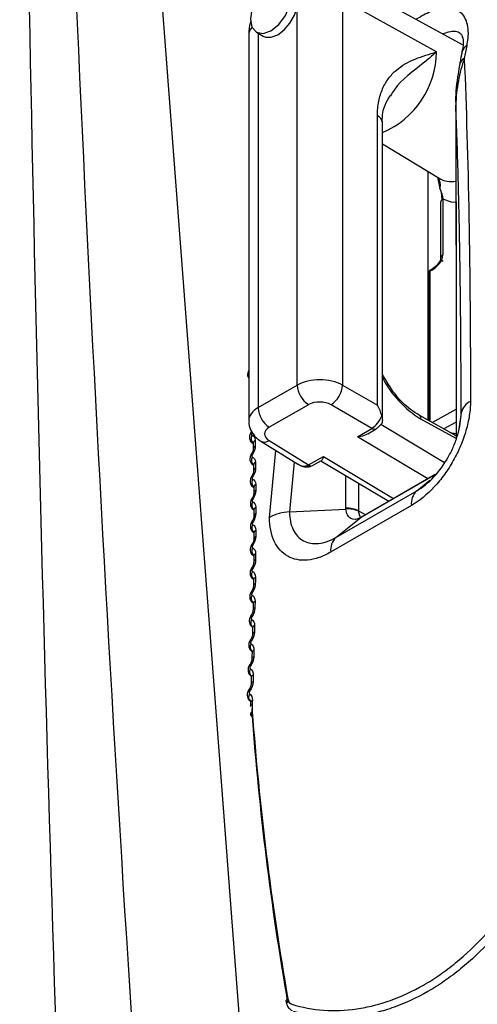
# Model space of a CAD drawing. Header units: millimetres. Extents: x 15358 to 16483, y 10132 to 11382.
# Tile 22 of 166: x 16196 to 16210, y 10299 to 10330. Entities that reach past the tile are written whole.
import ezdxf

# ---------------------------------------------------------------- set-up
doc = ezdxf.new("R2010")
doc.units = ezdxf.units.MM

msp = doc.modelspace()

# ---------------------------------------------------------------- linework, layer by layer
at = {"color": 7, "linetype": 'Continuous', "lineweight": 25}
for p, q in [((16198.788, 10349.345), (16203.009, 10294.044)), ((16209.559, 10329.24), (16205.435, 10331.505)), ((16204.43, 10318.676), (16204.43, 10330.424)), ((16205.832, 10330.647), (16205.832, 10318.676)), ((16208.748, 10329.021), (16205.832, 10330.647)), ((16202.92, 10329.529), (16202.92, 10317.564)), ((16203.16, 10329.632), (16203.372, 10329.509)), ((16203.213, 10329.601), (16203.213, 10317.974)), ((16209.551, 10329.084), (16209.534, 10329.023)), ((16209.349, 10327.338), (16209.351, 10327.363)), ((16206.918, 10318.049), (16206.918, 10327.038)), ((16207.07, 10317.578), (16207.07, 10326.831)), ((16207.07, 10326.165), (16208.83, 10325.098)), ((16208.496, 10317.58), (16208.496, 10325.3)), ((16208.782, 10325.13), (16208.858, 10324.776)), ((16208.932, 10324.434), (16208.904, 10324.665)), ((16208.878, 10324.349), (16208.878, 10322.626)), ((16208.951, 10324.451), (16208.951, 10322.728)), ((16208.51, 10322.16), (16208.51, 10317.572)), ((16208.607, 10322.244), (16208.539, 10322.201)), ((16208.539, 10322.201), (16208.539, 10317.556)), ((16208.626, 10322.289), (16208.556, 10322.245)), ((16203.213, 10317.974), (16204.43, 10318.676)), ((16205.832, 10318.676), (16206.918, 10318.049)), ((16204.777, 10318.067), (16203.561, 10317.365)), ((16206.745, 10317.332), (16205.478, 10318.064)), ((16208.613, 10317.515), (16209.358, 10317.93)), ((16209.359, 10317.1), (16208.214, 10317.737)), ((16209.359, 10317.014), (16208.269, 10317.621)), ((16209.516, 10317.812), (16209.43, 10317.249)), ((16206.3, 10317.066), (16206.745, 10317.332)), ((16206.614, 10317.163), (16206.877, 10317.32)), ((16207.023, 10317.458), (16209, 10316.276)), ((16209.359, 10317.525), (16208.977, 10317.312)), ((16208.48, 10315.764), (16206.3, 10317.066)), ((16209.164, 10317.208), (16209.359, 10317.17)), ((16209.297, 10317.134), (16209.359, 10317.122)), ((16203.054, 10316.857), (16203.061, 10316.853)), ((16203.298, 10316.933), (16204.469, 10316.208)), ((16203.555, 10316.953), (16204.778, 10316.197)), ((16203.566, 10314.568), (16203.762, 10316.646)), ((16204.778, 10316.197), (16205.24, 10316.454)), ((16205.24, 10316.454), (16207.42, 10315.151)), ((16204.903, 10316.181), (16205.178, 10316.334)), ((16205.163, 10316.325), (16207.271, 10315.066)), ((16205.94, 10314.849), (16205.939, 10315.862)), ((16208.71, 10315.894), (16206.42, 10314.572)), ((16208.715, 10315.899), (16206.44, 10314.586)), ((16206.33, 10315.628), (16206.331, 10314.769)), ((16208.136, 10315.392), (16208.548, 10315.722)), ((16205.63, 10313.946), (16208.136, 10315.392)), ((16204.186, 10314.735), (16205.941, 10314.824)), ((16207.971, 10314.934), (16205.465, 10313.488)), ((16205.63, 10313.946), (16206.398, 10314.56)), ((16206.331, 10314.769), (16206.552, 10314.65)), ((16206.398, 10314.56), (16206.421, 10314.575)), ((16206.42, 10314.572), (16206.44, 10314.586))]:
    msp.add_line(p, q, dxfattribs=at)
at = {"color": 7, "linetype": 'Continuous', "lineweight": 25, "flags": 128}
for points in [[(16203.61, 10329.676), (16203.853, 10329.873), (16204.06, 10330.151), (16204.197, 10330.469), (16204.246, 10330.778), (16204.197, 10331.032), (16204.06, 10331.19), (16203.853, 10331.231), (16203.61, 10331.146), (16203.366, 10330.949), (16203.16, 10330.671), (16203.022, 10330.353), (16202.973, 10330.044), (16203.022, 10329.79), (16203.16, 10329.632), (16203.366, 10329.592), (16203.61, 10329.676)], [(16203.372, 10329.509), (16203.444, 10329.479), (16203.623, 10329.476), (16203.822, 10329.554), (16204.021, 10329.705), (16204.2, 10329.916), (16204.341, 10330.163), (16204.43, 10330.424)], [(16209.344, 10324.342), (16209.217, 10324.356), (16208.951, 10324.451)], [(16204.334, 10316.292), (16204.186, 10314.736), (16204.186, 10314.735), (16204.186, 10314.735)], [(16203.044, 10315.122), (16203.03, 10315.135), (16203.022, 10315.144), (16203.019, 10315.149), (16203.019, 10315.149)], [(16203.045, 10314.413), (16203.031, 10314.426), (16203.023, 10314.436), (16203.021, 10314.442), (16203.021, 10314.443)], [(16203.043, 10313.693), (16203.029, 10313.708), (16203.021, 10313.718), (16203.019, 10313.725), (16203.019, 10313.726)], [(16203.037, 10312.964), (16203.023, 10312.979), (16203.014, 10312.99), (16203.013, 10312.998), (16203.013, 10312.999)], [(16203.027, 10312.224), (16203.013, 10312.24), (16203.005, 10312.253), (16203.003, 10312.261), (16203.004, 10312.262)], [(16203.013, 10311.475), (16202.999, 10311.492), (16202.991, 10311.505), (16202.99, 10311.514), (16202.991, 10311.516)], [(16202.996, 10310.717), (16202.982, 10310.735), (16202.974, 10310.749), (16202.973, 10310.759), (16202.974, 10310.761)], [(16202.974, 10309.95), (16202.961, 10309.968), (16202.953, 10309.983), (16202.952, 10309.994), (16202.954, 10309.996)], [(16202.95, 10309.173), (16202.936, 10309.193), (16202.929, 10309.208), (16202.928, 10309.22), (16202.929, 10309.223)], [(16203.033, 10308.531), (16203.008, 10308.514), (16202.99, 10308.495), (16202.978, 10308.475), (16202.974, 10308.455), (16202.978, 10308.435), (16202.988, 10308.416), (16203.006, 10308.398), (16203.03, 10308.384)], [(16204.135, 10299.619), (16204.11, 10299.603), (16204.092, 10299.585), (16204.08, 10299.568), (16204.075, 10299.55), (16204.076, 10299.542)], [(16204.076, 10299.542), (16204.078, 10299.533), (16204.08, 10299.53)]]:
    msp.add_lwpolyline(points, dxfattribs=at)
at = {"color": 7, "linetype": 'Continuous', "lineweight": 25}
for centre, radius, start, end in [((16203.321, 10329.516), 0.401, 137.8298, 178.1001), ((16209.816, 10328.969), 0.278, 117.1871, 167.4056), ((16206.009, 10329.043), 2.739, 292.8001, 359.5485), ((16209.74, 10328.57), 0.277, 117.0863, 168.0732), ((16206.821, 10326.807), 0.25, 5.3256, 67.3279), ((16208.489, 10324.883), 0.384, 343.7247, 39.3614), ((16209.212, 10325.762), 0.766, 240.0931, 279.9265), ((16209.003, 10324.336), 0.126, 114.3134, 174.3665), ((16208.61, 10322.16), 0.1, 122.53, 180), ((16208.558, 10322.157), 0.048, 112.7856, 175.8942), ((16208.585, 10322.208), 0.0465, 128.5677, 188.8773), ((16210.035, 10320.47), 3.352, 207.798, 238.2054), ((16205.199, 10318.712), 0.77, 182.6523, 236.7703), ((16205.04, 10318.725), 0.793, 303.5222, 356.4778), ((16203.983, 10318.009), 0.77, 182.6523, 236.7703), ((16210.035, 10317.688), 0.534, 115.5663, 166.5366), ((16208.147, 10317.634), 0.123, 353.825, 56.8623), ((16206.821, 10317.432), 0.125, 232.7698, 296.594), ((16203.074, 10317.284), 0.113, 224.1235, 240.8645), ((16203.21, 10317.016), 0.215, 152.0655, 225.4469), ((16203.169, 10316.869), 0.108, 117.169, 178.0215), ((16203.171, 10316.69), 0.107, 116.7988, 178.8746), ((16203.409, 10317.157), 0.251, 243.6804, 305.5244), ((16203.062, 10316.57), 0.0695, 214.7318, 243.1527), ((16203.219, 10316.338), 0.213, 151.6783, 225.3844), ((16203.176, 10316.188), 0.105, 116.0401, 177.4838), ((16203.177, 10316.006), 0.103, 115.6468, 178.3349), ((16204.855, 10316.295), 0.125, 232.3309, 292.9899), ((16203.063, 10315.87), 0.0544, 206.5283, 244.5435), ((16203.225, 10315.649), 0.21, 151.2985, 225.1434), ((16203.18, 10315.496), 0.101, 114.8479, 176.9329), ((16203.18, 10315.311), 0.1, 114.4307, 177.7824), ((16208.518, 10314.996), 0.55, 133.9355, 186.4307), ((16203.225, 10314.95), 0.207, 150.7672, 226.847), ((16203.18, 10314.793), 0.098, 113.5906, 176.365), ((16205.992, 10314.105), 0.745, 62.921, 93.9718), ((16206.016, 10314.1), 0.728, 64.4021, 95.9856), ((16203.179, 10314.605), 0.0966, 113.1362, 177.3417), ((16204.231, 10313.335), 1.401, 91.8394, 118.3349), ((16203.224, 10314.239), 0.205, 150.4884, 225.0658), ((16203.18, 10314.077), 0.0995, 113.9383, 174.1043), ((16203.174, 10313.889), 0.0934, 111.7843, 176.7609), ((16206.012, 10313.549), 0.55, 133.9355, 186.4307), ((16203.218, 10313.519), 0.202, 150.0686, 225.0492), ((16203.173, 10313.353), 0.0964, 112.6737, 173.3621), ((16203.166, 10313.163), 0.0902, 110.3628, 176.1547), ((16203.208, 10312.788), 0.2, 149.6361, 225.064), ((16203.162, 10312.619), 0.0934, 111.3512, 172.5782), ((16203.154, 10312.427), 0.087, 108.8703, 175.5185), ((16203.195, 10312.048), 0.197, 149.2128, 224.8227), ((16203.148, 10311.875), 0.0905, 109.9707, 171.7463), ((16203.138, 10311.681), 0.084, 107.3058, 174.847), ((16203.177, 10311.297), 0.194, 148.7806, 224.5463), ((16203.13, 10311.122), 0.0877, 108.5328, 170.8596), ((16203.119, 10310.926), 0.081, 105.6688, 174.1347), ((16203.156, 10310.538), 0.191, 148.3317, 224.3184), ((16203.101, 10310.158), 0.0836, 106.4822, 170.852), ((16203.108, 10310.358), 0.085, 107.0387, 169.9106), ((16203.126, 10309.77), 0.183, 147.1796, 232.193), ((16203.083, 10309.586), 0.0824, 105.4901, 168.8912), ((16203.075, 10309.384), 0.081, 104.9075, 169.8312), ((16203.097, 10308.992), 0.18, 146.6788, 232.0989), ((16203.048, 10308.668), 0.0795, 103.6013, 167.63), ((16203.054, 10308.804), 0.08, 103.8964, 167.747)]:
    msp.add_arc(centre, radius, start, end, dxfattribs=at)
for centre, major_axis, ratio, start_param, end_param in [((16261.621, 10285.85), (-37.146, 66.597), 0.567286, 0.594515, 0.601801), ((16205.137, 10318.261), (1, -0.008), 0.582304, 0.807291, 2.360634), ((16203.92, 10317.559), (1, -0.008), 0.582304, 2.360634, 3.143211), ((16205.131, 10317.856), (0.5, -0.008), 0.587275, 0.811887, 2.36523), ((16206.57, 10317.842), (-0.357, 0.618), 0.567258, 4.20799, 4.721), ((16206.749, 10317.739), (0.247, 0.435), 0.562159, 3.922851, 4.980333), ((16203.914, 10317.154), (0.5, -0.008), 0.587275, 2.36523, 3.918573), ((16204.61, 10316.71), (-0.058, 0.55), 0.71606, 2.635266, 3.297838), ((16204.782, 10316.603), (0.26, 0.427), 0.582312, 3.799804, 3.939846), ((16207.033, 10315.059), (0.935, 0.632), 0.074145, 3.917822, 3.948169), ((16255.804, 10282.491), (-37.142, 66.599), 0.567245, 0.882403, 1.016679), ((16255.66, 10282.411), (-37.042, 66.426), 0.567218, 0.882425, 1.016701)]:
    msp.add_ellipse(centre, major_axis=major_axis, ratio=ratio, start_param=start_param, end_param=end_param, dxfattribs=at)
for points in [[(16196.827, 10349.936), (16197.395, 10332.136), (16198.268, 10314.326), (16199.445, 10296.504)], [(16195.811, 10348.769), (16196.028, 10330.978), (16196.44, 10313.075), (16197.049, 10295.062)], [(16208.858, 10324.776), (16208.897, 10324.663), (16208.931, 10324.554), (16208.951, 10324.451)], [(16203.02, 10317.116), (16203.081, 10317.105), (16203.118, 10317.048), (16203.12, 10316.965)], [(16203.12, 10316.965), (16203.121, 10316.905), (16203.122, 10316.845), (16203.123, 10316.785)], [(16203.123, 10316.785), (16203.124, 10316.702), (16203.09, 10316.598), (16203.031, 10316.508)], [(16203.032, 10316.439), (16203.092, 10316.425), (16203.129, 10316.366), (16203.13, 10316.282)], [(16203.133, 10316.099), (16203.133, 10316.014), (16203.099, 10315.91), (16203.039, 10315.82)], [(16203.13, 10316.282), (16203.131, 10316.221), (16203.132, 10316.16), (16203.133, 10316.099)], [(16203.04, 10315.75), (16203.1, 10315.734), (16203.137, 10315.673), (16203.137, 10315.588)], [(16203.137, 10315.588), (16203.138, 10315.526), (16203.138, 10315.464), (16203.138, 10315.402)], [(16203.138, 10315.402), (16203.139, 10315.316), (16203.104, 10315.211), (16203.044, 10315.122)], [(16203.045, 10315.051), (16203.104, 10315.033), (16203.14, 10314.97), (16203.14, 10314.883)], [(16203.14, 10314.883), (16203.141, 10314.82), (16203.141, 10314.757), (16203.141, 10314.694)], [(16205.941, 10314.824), (16205.94, 10314.832), (16205.94, 10314.841), (16205.94, 10314.849)], [(16203.141, 10314.694), (16203.141, 10314.607), (16203.105, 10314.501), (16203.045, 10314.413)], [(16206.331, 10314.769), (16206.331, 10314.765), (16206.331, 10314.761), (16206.331, 10314.757)], [(16203.045, 10314.34), (16203.105, 10314.321), (16203.14, 10314.256), (16203.14, 10314.168)], [(16203.139, 10313.976), (16203.139, 10313.887), (16203.103, 10313.781), (16203.043, 10313.693)], [(16203.14, 10314.168), (16203.14, 10314.104), (16203.14, 10314.04), (16203.139, 10313.976)], [(16203.042, 10313.62), (16203.102, 10313.598), (16203.137, 10313.531), (16203.136, 10313.442)], [(16203.136, 10313.442), (16203.135, 10313.377), (16203.135, 10313.312), (16203.134, 10313.248)], [(16203.134, 10313.248), (16203.133, 10313.158), (16203.097, 10313.051), (16203.037, 10312.964)], [(16203.036, 10312.889), (16203.095, 10312.865), (16203.129, 10312.797), (16203.128, 10312.706)], [(16203.128, 10312.706), (16203.127, 10312.641), (16203.127, 10312.575), (16203.126, 10312.509)], [(16203.126, 10312.509), (16203.124, 10312.418), (16203.087, 10312.312), (16203.027, 10312.224)], [(16203.025, 10312.149), (16203.084, 10312.123), (16203.118, 10312.052), (16203.117, 10311.96)], [(16203.117, 10311.96), (16203.116, 10311.894), (16203.114, 10311.828), (16203.113, 10311.761)], [(16203.113, 10311.761), (16203.111, 10311.669), (16203.074, 10311.562), (16203.013, 10311.475)], [(16203.011, 10311.398), (16203.07, 10311.37), (16203.104, 10311.298), (16203.102, 10311.205)], [(16203.102, 10311.205), (16203.1, 10311.138), (16203.099, 10311.071), (16203.097, 10311.004)], [(16203.097, 10311.004), (16203.095, 10310.911), (16203.057, 10310.803), (16202.996, 10310.717)], [(16202.994, 10310.638), (16203.052, 10310.608), (16203.086, 10310.534), (16203.083, 10310.44)], [(16203.077, 10310.238), (16203.075, 10310.143), (16203.036, 10310.035), (16202.974, 10309.95)], [(16203.083, 10310.44), (16203.081, 10310.372), (16203.079, 10310.305), (16203.077, 10310.238)], [(16202.972, 10309.869), (16203.03, 10309.837), (16203.063, 10309.761), (16203.061, 10309.665)], [(16203.061, 10309.665), (16203.058, 10309.598), (16203.056, 10309.53), (16203.054, 10309.462)], [(16203.054, 10309.462), (16203.051, 10309.367), (16203.012, 10309.258), (16202.95, 10309.173)], [(16202.947, 10309.091), (16203.005, 10309.057), (16203.038, 10308.979), (16203.034, 10308.882)], [(16203.029, 10308.745), (16203.027, 10308.672), (16203.028, 10308.601), (16203.033, 10308.531)], [(16203.034, 10308.882), (16203.033, 10308.837), (16203.031, 10308.791), (16203.029, 10308.745)], [(16203.03, 10308.384), (16203.026, 10308.46), (16203.026, 10308.538), (16203.03, 10308.618)], [(16204.135, 10299.619), (16204.15, 10299.532), (16204.198, 10299.467), (16204.262, 10299.447)]]:
    msp.add_open_spline(points, degree=3, dxfattribs=at)
for points, knots in [([(16205.157, 10285.133), (16205.236, 10285.176), (16205.564, 10285.362), (16206.645, 10285.959), (16213.498, 10289.766), (16226.178, 10296.898), (16241.092, 10305.427), (16250.471, 10310.835), (16260.679, 10316.734), (16277.296, 10326.409), (16294.823, 10336.724), (16304.516, 10342.458), (16306.22, 10343.467), (16306.758, 10343.787), (16306.907, 10343.877)], [0.098562, 0.098562, 0.098562, 0.098562, 0.1010315, 0.108844, 0.1322815, 0.311969, 0.468219, 0.5005877, 0.530719, 0.702594, 0.8666565, 0.890094, 0.8979065, 0.900907, 0.900907, 0.900907, 0.900907]), ([(16208.114, 10330.034), (16208.269, 10330.126), (16208.565, 10330.303), (16209.016, 10330.41), (16209.431, 10330.358), (16209.703, 10330.024), (16209.749, 10329.591), (16209.701, 10329.292), (16209.688, 10329.217)], [0, 0, 0, 0, 0.146823, 0.28052, 0.494256, 0.711252, 0.928001, 1, 1, 1, 1]), ([(16202.98, 10329.963), (16202.969, 10329.921), (16202.928, 10329.77), (16202.924, 10329.629), (16202.921, 10329.526)], [0, 0, 0, 0, 0.276803, 1, 1, 1, 1]), ([(16209.498, 10329.579), (16209.495, 10329.583), (16209.427, 10329.671), (16209.224, 10329.666), (16209.004, 10329.598), (16208.942, 10329.579)], [0, 0, 0, 0, 0.034454, 0.727808, 1, 1, 1, 1]), ([(16209.499, 10329.58), (16209.506, 10329.579), (16209.529, 10329.574), (16209.557, 10329.498), (16209.603, 10329.268), (16209.553, 10329.089), (16209.551, 10329.084)], [0, 0, 0, 0, 0.172193, 0.59315, 0.987957, 1, 1, 1, 1]), ([(16206.918, 10327.038), (16206.918, 10327.198), (16206.932, 10327.348), (16206.987, 10327.627), (16207.027, 10327.758), (16207.131, 10327.996), (16207.193, 10328.102), (16207.336, 10328.295), (16207.418, 10328.381), (16207.679, 10328.605), (16207.878, 10328.713), (16208.301, 10328.888), (16208.526, 10328.954), (16208.748, 10329.021)], [0, 0, 0, 0, 0.125, 0.125, 0.25, 0.25, 0.375, 0.375, 0.5, 0.5, 0.75, 0.75, 1, 1, 1, 1]), ([(16208.748, 10329.021), (16208.746, 10329.02), (16208.733, 10329.008), (16208.696, 10328.975), (16208.568, 10328.863), (16208.163, 10328.507), (16207.617, 10328.148), (16207.358, 10327.721), (16207.322, 10327.662)], [0, 0, 0, 0, 0.003149, 0.031389, 0.086162, 0.295076, 0.901867, 1, 1, 1, 1]), ([(16209.544, 10329.03), (16209.538, 10328.997), (16209.512, 10328.863), (16209.487, 10328.73), (16209.469, 10328.629)], [0, 0, 0, 0, 0.250002, 1, 1, 1, 1]), ([(16209.472, 10328.627), (16209.455, 10328.53), (16209.39, 10328.162), (16209.328, 10327.731), (16209.352, 10327.351), (16209.356, 10327.287)], [0, 0, 0, 0, 0.230021, 0.870145, 1, 1, 1, 1]), ([(16209.613, 10328.817), (16209.537, 10328.594), (16209.476, 10328.361), (16209.386, 10327.875), (16209.356, 10327.625), (16209.351, 10327.363)], [0, 0, 0, 0, 0.5, 0.5, 1, 1, 1, 1]), ([(16209.613, 10328.817), (16209.676, 10327.299), (16209.724, 10325.651), (16209.789, 10322.087), (16209.805, 10320.188), (16209.805, 10318.17)], [0, 0, 0, 0, 0.5, 0.5, 1, 1, 1, 1]), ([(16207.071, 10326.83), (16207.071, 10326.834), (16207.056, 10327.055), (16207.127, 10327.378), (16207.259, 10327.575), (16207.319, 10327.664)], [0, 0, 0, 0, 0.010717, 0.553074, 1, 1, 1, 1]), ([(16209.516, 10317.812), (16209.516, 10318.257), (16209.515, 10318.699), (16209.511, 10319.568), (16209.509, 10319.996), (16209.498, 10321.264), (16209.488, 10322.085), (16209.46, 10323.682), (16209.443, 10324.457), (16209.402, 10325.949), (16209.378, 10326.669), (16209.351, 10327.363)], [0, 0, 0, 0, 0.125, 0.125, 0.25, 0.25, 0.5, 0.5, 0.75, 0.75, 1, 1, 1, 1]), ([(16209.351, 10327.363), (16209.353, 10326.335), (16209.357, 10324.28), (16209.361, 10320.833), (16209.362, 10318.415), (16209.362, 10317.024)], [0, 0, 0, 0, 0.298023, 0.596046, 1, 1, 1, 1]), ([(16209.349, 10327.337), (16209.35, 10326.618), (16209.358, 10323.174), (16209.359, 10319.735), (16209.359, 10317.014)], [0, 0, 0, 0, 0.20891, 1, 1, 1, 1]), ([(16208.609, 10322.245), (16208.697, 10322.301), (16208.768, 10322.365), (16208.89, 10322.509), (16208.951, 10322.592), (16208.951, 10322.728)], [0, 0, 0, 0, 0.5, 0.5, 1, 1, 1, 1]), ([(16208.878, 10322.626), (16208.877, 10322.607), (16208.875, 10322.573), (16208.851, 10322.507), (16208.796, 10322.438), (16208.717, 10322.354), (16208.658, 10322.312), (16208.626, 10322.289)], [0, 0, 0, 0, 0.1496764, 0.2684772, 0.4790217, 0.7121815, 1, 1, 1, 1]), ([(16208.951, 10322.728), (16208.909, 10322.704), (16208.877, 10322.666), (16208.879, 10322.585), (16208.912, 10322.546), (16208.954, 10322.523)], [0, 0, 0, 0, 0.5, 0.5, 1, 1, 1, 1]), ([(16208.676, 10322.284), (16208.659, 10322.293), (16208.64, 10322.297), (16208.614, 10322.282), (16208.608, 10322.264), (16208.609, 10322.245)], [0, 0, 0, 0, 0.5, 0.5, 1, 1, 1, 1]), ([(16202.92, 10319.135), (16202.908, 10319.109), (16202.884, 10319.059), (16202.885, 10318.978), (16202.898, 10318.92), (16202.917, 10318.896), (16202.92, 10318.892)], [0, 0, 0, 0, 0.330446, 0.639828, 0.942992, 1, 1, 1, 1]), ([(16208.214, 10317.737), (16208.123, 10317.794), (16207.867, 10317.955), (16207.441, 10318.375), (16207.194, 10318.798), (16207.07, 10319.01)], [0, 0, 0, 0, 0.216357, 0.60809, 1, 1, 1, 1]), ([(16209.805, 10318.17), (16209.805, 10318.028), (16209.793, 10317.882), (16209.747, 10317.579), (16209.712, 10317.422), (16209.621, 10317.106), (16209.565, 10316.949), (16209.433, 10316.635), (16209.357, 10316.479), (16209.188, 10316.18), (16209.097, 10316.036), (16208.897, 10315.76), (16208.79, 10315.63), (16208.458, 10315.275), (16208.216, 10315.076), (16207.971, 10314.934)], [0, 0, 0, 0, 0.125, 0.125, 0.25, 0.25, 0.375, 0.375, 0.5, 0.5, 0.625, 0.625, 0.75, 0.75, 1, 1, 1, 1]), ([(16207.05, 10317.72), (16207.057, 10317.687), (16207.071, 10317.622), (16207.071, 10317.542), (16207.06, 10317.491), (16207.044, 10317.478), (16207.041, 10317.475)], [0, 0, 0, 0, 0.311315, 0.622523, 0.937192, 1, 1, 1, 1]), ([(16208.136, 10315.392), (16208.319, 10315.498), (16208.501, 10315.646), (16208.832, 10315.999), (16208.985, 10316.208), (16209.175, 10316.544), (16209.233, 10316.661), (16209.333, 10316.896), (16209.376, 10317.014), (16209.48, 10317.37), (16209.516, 10317.601), (16209.516, 10317.812)], [0, 0, 0, 0, 0.25, 0.25, 0.5, 0.5, 0.625, 0.625, 0.75, 0.75, 1, 1, 1, 1]), ([(16202.932, 10317.567), (16202.929, 10317.537), (16202.916, 10317.421), (16202.996, 10317.228), (16203.133, 10317.047), (16203.25, 10316.966), (16203.298, 10316.933)], [0, 0, 0, 0, 0.1149305, 0.4511129, 0.7733505, 1, 1, 1, 1]), ([(16206.877, 10317.32), (16206.907, 10317.34), (16206.969, 10317.381), (16207.015, 10317.445), (16207.038, 10317.477)], [0, 0, 0, 0, 0.48473, 1, 1, 1, 1]), ([(16202.993, 10317.205), (16202.992, 10317.203), (16202.968, 10317.174), (16202.947, 10317.11), (16202.942, 10317.021), (16202.967, 10316.945), (16203.006, 10316.887), (16203.042, 10316.867), (16203.055, 10316.86)], [0, 0, 0, 0, 0.018939, 0.282354, 0.490338, 0.688391, 0.88776, 1, 1, 1, 1]), ([(16203.019, 10317.185), (16203.017, 10317.183), (16203.016, 10317.181), (16203.015, 10317.179), (16203.012, 10317.174), (16203.009, 10317.168), (16203.007, 10317.162), (16203.006, 10317.156), (16203.004, 10317.151), (16203.004, 10317.146), (16203.004, 10317.14), (16203.004, 10317.136), (16203.005, 10317.131), (16203.006, 10317.127), (16203.008, 10317.124), (16203.011, 10317.121), (16203.013, 10317.119), (16203.016, 10317.117), (16203.02, 10317.116)], [0, 0, 0, 0, 0.0000070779, 0.0000070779, 0.0000070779, 0.0000265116, 0.0000265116, 0.0000265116, 0.0000459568, 0.0000459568, 0.0000459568, 0.0000653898, 0.0000653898, 0.0000653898, 0.0000847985, 0.0000847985, 0.0000847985, 0.0001041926, 0.0001041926, 0.0001041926, 0.0001041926]), ([(16206.613, 10317.165), (16206.608, 10317.161), (16206.548, 10317.115), (16206.436, 10317.087), (16206.335, 10317.069), (16206.302, 10317.066), (16206.3, 10317.066)], [0, 0, 0, 0, 0.060478, 0.690114, 0.986505, 1, 1, 1, 1]), ([(16203.064, 10316.692), (16203.064, 10316.69), (16203.064, 10316.682), (16203.06, 10316.65), (16203.045, 10316.604), (16203.025, 10316.56), (16203.009, 10316.538), (16203.004, 10316.532)], [0, 0, 0, 0, 0.109096, 0.346431, 0.612793, 0.895375, 1, 1, 1, 1]), ([(16203.061, 10316.879), (16203.061, 10316.88), (16203.061, 10316.882), (16203.061, 10316.874), (16203.061, 10316.871)], [0, 0, 0, 0, 0.492481, 1, 1, 1, 1]), ([(16203.061, 10316.872), (16203.062, 10316.831), (16203.063, 10316.772), (16203.064, 10316.712), (16203.064, 10316.693)], [0, 0, 0, 0, 0.700029, 1, 1, 1, 1]), ([(16203.006, 10316.531), (16203.004, 10316.529), (16202.981, 10316.5), (16202.96, 10316.435), (16202.954, 10316.347), (16202.979, 10316.27), (16203.018, 10316.212), (16203.055, 10316.192), (16203.068, 10316.184)], [0, 0, 0, 0, 0.019019, 0.279142, 0.488944, 0.68676, 0.885976, 1, 1, 1, 1]), ([(16203.031, 10316.508), (16203.03, 10316.506), (16203.028, 10316.504), (16203.027, 10316.502), (16203.024, 10316.497), (16203.022, 10316.491), (16203.02, 10316.485), (16203.018, 10316.48), (16203.017, 10316.474), (16203.016, 10316.469), (16203.016, 10316.463), (16203.016, 10316.459), (16203.017, 10316.454), (16203.018, 10316.45), (16203.02, 10316.447), (16203.023, 10316.444), (16203.025, 10316.441), (16203.028, 10316.44), (16203.032, 10316.439)], [0, 0, 0, 0, 0.0000069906, 0.0000069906, 0.0000069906, 0.0000262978, 0.0000262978, 0.0000262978, 0.0000456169, 0.0000456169, 0.0000456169, 0.0000649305, 0.0000649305, 0.0000649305, 0.0000842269, 0.0000842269, 0.0000842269, 0.0001035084, 0.0001035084, 0.0001035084, 0.0001035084]), ([(16205.24, 10316.454), (16205.239, 10316.453), (16205.233, 10316.433), (16205.214, 10316.382), (16205.196, 10316.334), (16205.178, 10316.335), (16205.177, 10316.335)], [0, 0, 0, 0, 0.013757, 0.3159023, 0.957762, 1, 1, 1, 1]), ([(16203.071, 10316.201), (16203.071, 10316.202), (16203.071, 10316.204), (16203.071, 10316.196), (16203.071, 10316.191)], [0, 0, 0, 0, 0.41463, 1, 1, 1, 1]), ([(16203.072, 10316.192), (16203.072, 10316.15), (16203.073, 10316.09), (16203.074, 10316.028), (16203.074, 10316.01)], [0, 0, 0, 0, 0.7000294, 1, 1, 1, 1]), ([(16204.458, 10316.223), (16204.47, 10316.213), (16204.524, 10316.166), (16204.643, 10316.133), (16204.769, 10316.129), (16204.834, 10316.15), (16204.852, 10316.156)], [0, 0, 0, 0, 0.107703, 0.510471, 0.859665, 1, 1, 1, 1]), ([(16204.728, 10316.173), (16204.731, 10316.171), (16204.743, 10316.163), (16204.773, 10316.148), (16204.808, 10316.14), (16204.829, 10316.15), (16204.833, 10316.152)], [0, 0, 0, 0, 0.073347, 0.337815, 0.842855, 1, 1, 1, 1]), ([(16204.823, 10316.146), (16204.83, 10316.148), (16204.858, 10316.157), (16204.884, 10316.171), (16204.903, 10316.181)], [0, 0, 0, 0, 0.2578337, 1, 1, 1, 1]), ([(16203.015, 10315.845), (16203.013, 10315.843), (16202.99, 10315.815), (16202.968, 10315.75), (16202.963, 10315.662), (16202.987, 10315.584), (16203.026, 10315.525), (16203.063, 10315.505), (16203.077, 10315.497)], [0, 0, 0, 0, 0.019097, 0.275831, 0.487418, 0.684985, 0.883946, 1, 1, 1, 1]), ([(16203.073, 10316.009), (16203.074, 10316.006), (16203.074, 10315.998), (16203.069, 10315.964), (16203.053, 10315.916), (16203.033, 10315.873), (16203.017, 10315.851), (16203.013, 10315.846)], [0, 0, 0, 0, 0.111322, 0.351653, 0.622413, 0.907794, 1, 1, 1, 1]), ([(16203.039, 10315.82), (16203.038, 10315.819), (16203.037, 10315.817), (16203.036, 10315.815), (16203.033, 10315.809), (16203.03, 10315.803), (16203.028, 10315.798), (16203.026, 10315.792), (16203.025, 10315.786), (16203.025, 10315.781), (16203.024, 10315.776), (16203.025, 10315.771), (16203.026, 10315.766), (16203.027, 10315.762), (16203.029, 10315.758), (16203.031, 10315.756), (16203.033, 10315.753), (16203.037, 10315.751), (16203.04, 10315.75)], [0, 0, 0, 0, 0.0000069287, 0.0000069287, 0.0000069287, 0.0000261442, 0.0000261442, 0.0000261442, 0.0000453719, 0.0000453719, 0.0000453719, 0.0000645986, 0.0000645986, 0.0000645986, 0.0000838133, 0.0000838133, 0.0000838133, 0.0001030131, 0.0001030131, 0.0001030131, 0.0001030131]), ([(16203.078, 10315.512), (16203.078, 10315.513), (16203.078, 10315.515), (16203.078, 10315.505), (16203.078, 10315.5)], [0, 0, 0, 0, 0.434398, 1, 1, 1, 1]), ([(16203.079, 10315.501), (16203.079, 10315.458), (16203.079, 10315.397), (16203.08, 10315.335), (16203.08, 10315.316)], [0, 0, 0, 0, 0.7000297, 1, 1, 1, 1]), ([(16203.02, 10315.149), (16203.019, 10315.147), (16202.995, 10315.119), (16202.974, 10315.054), (16202.967, 10314.966), (16202.991, 10314.887), (16203.031, 10314.828), (16203.068, 10314.807), (16203.082, 10314.8)], [0, 0, 0, 0, 0.019173, 0.272431, 0.485749, 0.683118, 0.881728, 1, 1, 1, 1]), ([(16203.079, 10315.314), (16203.079, 10315.311), (16203.08, 10315.302), (16203.074, 10315.267), (16203.058, 10315.218), (16203.038, 10315.175), (16203.022, 10315.155), (16203.019, 10315.15)], [0, 0, 0, 0, 0.113588, 0.35698, 0.631934, 0.919865, 1, 1, 1, 1]), ([(16203.044, 10315.122), (16203.043, 10315.12), (16203.042, 10315.118), (16203.041, 10315.116), (16203.038, 10315.111), (16203.035, 10315.105), (16203.033, 10315.099), (16203.031, 10315.093), (16203.03, 10315.087), (16203.029, 10315.082), (16203.029, 10315.077), (16203.029, 10315.072), (16203.03, 10315.067), (16203.031, 10315.063), (16203.033, 10315.059), (16203.036, 10315.056), (16203.038, 10315.054), (16203.041, 10315.052), (16203.045, 10315.051)], [0, 0, 0, 0, 0.000006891, 0.000006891, 0.000006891, 0.0000260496, 0.0000260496, 0.0000260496, 0.0000452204, 0.0000452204, 0.0000452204, 0.0000643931, 0.0000643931, 0.0000643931, 0.0000835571, 0.0000835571, 0.0000835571, 0.0001027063, 0.0001027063, 0.0001027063, 0.0001027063]), ([(16206.398, 10314.56), (16206.285, 10314.495), (16206.172, 10314.486), (16206.046, 10314.558), (16206.011, 10314.596), (16205.961, 10314.695), (16205.946, 10314.756), (16205.941, 10314.824)], [0, 0, 0, 0, 0.5, 0.5, 0.75, 0.75, 1, 1, 1, 1]), ([(16203.082, 10314.61), (16203.082, 10314.606), (16203.082, 10314.596), (16203.076, 10314.559), (16203.059, 10314.509), (16203.038, 10314.467), (16203.023, 10314.447), (16203.021, 10314.443)], [0, 0, 0, 0, 0.116442, 0.362794, 0.641543, 0.931578, 1, 1, 1, 1]), ([(16203.081, 10314.813), (16203.081, 10314.814), (16203.081, 10314.815), (16203.081, 10314.804), (16203.081, 10314.798)], [0, 0, 0, 0, 0.4889115, 1, 1, 1, 1]), ([(16203.082, 10314.8), (16203.082, 10314.756), (16203.082, 10314.693), (16203.082, 10314.63), (16203.082, 10314.611)], [0, 0, 0, 0, 0.70003, 1, 1, 1, 1]), ([(16205.465, 10313.488), (16205.342, 10313.417), (16205.221, 10313.361), (16204.982, 10313.279), (16204.862, 10313.253), (16204.634, 10313.231), (16204.525, 10313.235), (16204.319, 10313.275), (16204.221, 10313.31), (16204.044, 10313.41), (16203.964, 10313.474), (16203.824, 10313.631), (16203.764, 10313.723), (16203.618, 10314.031), (16203.566, 10314.285), (16203.566, 10314.568)], [0, 0, 0, 0, 0.125, 0.125, 0.25, 0.25, 0.375, 0.375, 0.5, 0.5, 0.625, 0.625, 0.75, 0.75, 1, 1, 1, 1]), ([(16204.186, 10314.735), (16204.186, 10314.524), (16204.227, 10314.334), (16204.339, 10314.105), (16204.386, 10314.037), (16204.494, 10313.922), (16204.555, 10313.875), (16204.691, 10313.803), (16204.766, 10313.778), (16204.923, 10313.751), (16205.005, 10313.749), (16205.177, 10313.767), (16205.267, 10313.788), (16205.447, 10313.85), (16205.538, 10313.893), (16205.63, 10313.946)], [0, 0, 0, 0, 0.25, 0.25, 0.375, 0.375, 0.5, 0.5, 0.625, 0.625, 0.75, 0.75, 0.875, 0.875, 1, 1, 1, 1]), ([(16206.331, 10314.757), (16206.333, 10314.736), (16206.34, 10314.67), (16206.364, 10314.6), (16206.399, 10314.575), (16206.408, 10314.569)], [0, 0, 0, 0, 0.265189, 0.820807, 1, 1, 1, 1]), ([(16206.421, 10314.575), (16206.421, 10314.575), (16206.419, 10314.574), (16206.398, 10314.562), (16206.366, 10314.553), (16206.374, 10314.553), (16206.376, 10314.553)], [0, 0, 0, 0, 0.014064, 0.038933, 0.786249, 1, 1, 1, 1]), ([(16206.44, 10314.586), (16206.439, 10314.585), (16206.432, 10314.581), (16206.426, 10314.578), (16206.421, 10314.575)], [0, 0, 0, 0, 0.250176, 1, 1, 1, 1]), ([(16203.022, 10314.442), (16203.02, 10314.44), (16202.997, 10314.413), (16202.975, 10314.348), (16202.968, 10314.259), (16202.992, 10314.18), (16203.031, 10314.121), (16203.067, 10314.1), (16203.081, 10314.093)], [0, 0, 0, 0, 0.019369, 0.270647, 0.486974, 0.685431, 0.884851, 1, 1, 1, 1]), ([(16203.045, 10314.413), (16203.044, 10314.411), (16203.043, 10314.409), (16203.042, 10314.407), (16203.039, 10314.401), (16203.036, 10314.396), (16203.034, 10314.39), (16203.032, 10314.384), (16203.031, 10314.378), (16203.03, 10314.373), (16203.03, 10314.367), (16203.03, 10314.362), (16203.031, 10314.358), (16203.032, 10314.354), (16203.034, 10314.35), (16203.036, 10314.347), (16203.039, 10314.344), (16203.042, 10314.342), (16203.045, 10314.34)], [0, 0, 0, 0, 0.0000068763, 0.0000068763, 0.0000068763, 0.0000260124, 0.0000260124, 0.0000260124, 0.0000451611, 0.0000451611, 0.0000451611, 0.0000643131, 0.0000643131, 0.0000643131, 0.000083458, 0.000083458, 0.000083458, 0.0001025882, 0.0001025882, 0.0001025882, 0.0001025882]), ([(16203.08, 10314.104), (16203.08, 10314.104), (16203.08, 10314.105), (16203.081, 10314.092), (16203.081, 10314.086)], [0, 0, 0, 0, 0.492778, 1, 1, 1, 1]), ([(16203.081, 10314.087), (16203.081, 10314.043), (16203.081, 10313.979), (16203.081, 10313.915), (16203.081, 10313.896)], [0, 0, 0, 0, 0.700043, 1, 1, 1, 1]), ([(16203.02, 10313.726), (16203.018, 10313.724), (16202.995, 10313.696), (16202.973, 10313.632), (16202.965, 10313.543), (16202.988, 10313.463), (16203.027, 10313.404), (16203.063, 10313.382), (16203.077, 10313.375)], [0, 0, 0, 0, 0.019545, 0.268495, 0.487542, 0.686943, 0.886895, 1, 1, 1, 1]), ([(16203.08, 10313.895), (16203.08, 10313.891), (16203.081, 10313.879), (16203.074, 10313.841), (16203.056, 10313.79), (16203.035, 10313.748), (16203.021, 10313.73), (16203.019, 10313.727)], [0, 0, 0, 0, 0.118766, 0.36827, 0.650743, 0.942788, 1, 1, 1, 1]), ([(16203.043, 10313.693), (16203.042, 10313.691), (16203.04, 10313.689), (16203.039, 10313.687), (16203.036, 10313.682), (16203.033, 10313.676), (16203.031, 10313.67), (16203.029, 10313.665), (16203.028, 10313.659), (16203.028, 10313.653), (16203.027, 10313.648), (16203.027, 10313.643), (16203.028, 10313.638), (16203.029, 10313.634), (16203.031, 10313.63), (16203.034, 10313.627), (16203.036, 10313.623), (16203.039, 10313.621), (16203.042, 10313.62)], [0, 0, 0, 0, 0.0000068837, 0.0000068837, 0.0000068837, 0.0000260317, 0.0000260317, 0.0000260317, 0.000045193, 0.000045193, 0.000045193, 0.0000643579, 0.0000643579, 0.0000643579, 0.0000835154, 0.0000835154, 0.0000835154, 0.0001026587, 0.0001026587, 0.0001026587, 0.0001026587]), ([(16203.076, 10313.384), (16203.076, 10313.384), (16203.076, 10313.385), (16203.077, 10313.37), (16203.077, 10313.363)], [0, 0, 0, 0, 0.516743, 1, 1, 1, 1]), ([(16203.077, 10313.364), (16203.077, 10313.319), (16203.077, 10313.255), (16203.076, 10313.19), (16203.076, 10313.17)], [0, 0, 0, 0, 0.7000298, 1, 1, 1, 1]), ([(16203.014, 10312.999), (16203.012, 10312.997), (16202.989, 10312.97), (16202.966, 10312.905), (16202.958, 10312.816), (16202.981, 10312.735), (16203.02, 10312.676), (16203.056, 10312.655), (16203.069, 10312.647)], [0, 0, 0, 0, 0.019713, 0.266192, 0.487806, 0.688165, 0.888527, 1, 1, 1, 1]), ([(16203.075, 10313.169), (16203.075, 10313.165), (16203.075, 10313.152), (16203.068, 10313.113), (16203.05, 10313.062), (16203.029, 10313.02), (16203.015, 10313.002), (16203.013, 10313)], [0, 0, 0, 0, 0.121106, 0.373795, 0.6592, 0.953394, 1, 1, 1, 1]), ([(16203.037, 10312.964), (16203.035, 10312.962), (16203.034, 10312.96), (16203.033, 10312.958), (16203.03, 10312.952), (16203.027, 10312.947), (16203.025, 10312.941), (16203.023, 10312.935), (16203.022, 10312.929), (16203.021, 10312.924), (16203.021, 10312.918), (16203.021, 10312.913), (16203.022, 10312.908), (16203.023, 10312.903), (16203.025, 10312.899), (16203.027, 10312.896), (16203.029, 10312.893), (16203.032, 10312.891), (16203.036, 10312.889)], [0, 0, 0, 0, 0.0000069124, 0.0000069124, 0.0000069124, 0.0000261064, 0.0000261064, 0.0000261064, 0.0000453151, 0.0000453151, 0.0000453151, 0.0000645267, 0.0000645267, 0.0000645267, 0.0000837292, 0.0000837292, 0.0000837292, 0.0001029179, 0.0001029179, 0.0001029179, 0.0001029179]), ([(16203.066, 10312.434), (16203.066, 10312.429), (16203.067, 10312.416), (16203.059, 10312.375), (16203.04, 10312.323), (16203.019, 10312.282), (16203.005, 10312.265), (16203.004, 10312.263)], [0, 0, 0, 0, 0.123459, 0.379365, 0.666951, 0.963386, 1, 1, 1, 1]), ([(16203.067, 10312.655), (16203.068, 10312.655), (16203.069, 10312.654), (16203.069, 10312.638), (16203.069, 10312.63)], [0, 0, 0, 0, 0.544435, 1, 1, 1, 1]), ([(16203.07, 10312.631), (16203.069, 10312.586), (16203.068, 10312.521), (16203.067, 10312.455), (16203.067, 10312.435)], [0, 0, 0, 0, 0.70003, 1, 1, 1, 1]), ([(16203.005, 10312.262), (16203.003, 10312.26), (16202.98, 10312.233), (16202.957, 10312.169), (16202.948, 10312.079), (16202.97, 10311.998), (16203.008, 10311.938), (16203.044, 10311.917), (16203.057, 10311.909)], [0, 0, 0, 0, 0.019887, 0.2639214, 0.4880747, 0.6895418, 0.890332, 1, 1, 1, 1]), ([(16203.027, 10312.224), (16203.025, 10312.222), (16203.024, 10312.221), (16203.023, 10312.219), (16203.02, 10312.213), (16203.017, 10312.207), (16203.015, 10312.201), (16203.013, 10312.195), (16203.012, 10312.189), (16203.011, 10312.184), (16203.01, 10312.178), (16203.011, 10312.173), (16203.012, 10312.168), (16203.013, 10312.163), (16203.014, 10312.159), (16203.017, 10312.156), (16203.019, 10312.153), (16203.022, 10312.15), (16203.025, 10312.149)], [0, 0, 0, 0, 0.0000069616, 0.0000069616, 0.0000069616, 0.0000262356, 0.0000262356, 0.0000262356, 0.0000455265, 0.0000455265, 0.0000455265, 0.0000648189, 0.0000648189, 0.0000648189, 0.0000840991, 0.0000840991, 0.0000840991, 0.0001033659, 0.0001033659, 0.0001033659, 0.0001033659]), ([(16203.058, 10311.888), (16203.057, 10311.842), (16203.056, 10311.776), (16203.055, 10311.71), (16203.054, 10311.69)], [0, 0, 0, 0, 0.7000294, 1, 1, 1, 1]), ([(16203.055, 10311.917), (16203.056, 10311.916), (16203.057, 10311.914), (16203.058, 10311.895), (16203.058, 10311.887)], [0, 0, 0, 0, 0.572258, 1, 1, 1, 1]), ([(16202.992, 10311.516), (16202.99, 10311.514), (16202.967, 10311.488), (16202.943, 10311.423), (16202.933, 10311.333), (16202.956, 10311.251), (16202.998, 10311.185), (16203.041, 10311.161), (16203.059, 10311.149)], [0, 0, 0, 0, 0.019013, 0.247972, 0.462738, 0.654846, 0.845541, 1, 1, 1, 1]), ([(16203.054, 10311.689), (16203.054, 10311.684), (16203.054, 10311.669), (16203.046, 10311.628), (16203.026, 10311.575), (16203.005, 10311.534), (16202.992, 10311.518), (16202.991, 10311.517)], [0, 0, 0, 0, 0.125823, 0.384969, 0.674618, 0.972857, 1, 1, 1, 1]), ([(16203.013, 10311.475), (16203.012, 10311.473), (16203.01, 10311.472), (16203.009, 10311.47), (16203.006, 10311.464), (16203.003, 10311.458), (16203.001, 10311.452), (16202.999, 10311.446), (16202.998, 10311.44), (16202.997, 10311.434), (16202.996, 10311.429), (16202.997, 10311.423), (16202.998, 10311.418), (16202.998, 10311.414), (16203, 10311.409), (16203.003, 10311.406), (16203.005, 10311.402), (16203.008, 10311.4), (16203.011, 10311.398)], [0, 0, 0, 0, 0.0000070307, 0.0000070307, 0.0000070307, 0.0000264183, 0.0000264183, 0.0000264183, 0.0000458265, 0.0000458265, 0.0000458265, 0.0000652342, 0.0000652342, 0.0000652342, 0.000084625, 0.000084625, 0.000084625, 0.000104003, 0.000104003, 0.000104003, 0.000104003]), ([(16203.041, 10311.166), (16203.04, 10311.167), (16203.038, 10311.17), (16203.043, 10311.161), (16203.043, 10311.142), (16203.042, 10311.135)], [0, 0, 0, 0, 0.0872404, 0.6185233, 1, 1, 1, 1]), ([(16203.038, 10310.935), (16203.038, 10310.929), (16203.038, 10310.913), (16203.029, 10310.871), (16203.008, 10310.817), (16202.988, 10310.777), (16202.975, 10310.762), (16202.974, 10310.761)], [0, 0, 0, 0, 0.1281924, 0.3905904, 0.6821734, 0.9817668, 1, 1, 1, 1]), ([(16203.043, 10311.136), (16203.042, 10311.089), (16203.041, 10311.023), (16203.039, 10310.956), (16203.038, 10310.936)], [0, 0, 0, 0, 0.7000291, 1, 1, 1, 1]), ([(16202.975, 10310.76), (16202.973, 10310.758), (16202.95, 10310.732), (16202.926, 10310.668), (16202.915, 10310.578), (16202.937, 10310.495), (16202.974, 10310.435), (16203.009, 10310.413), (16203.021, 10310.406)], [0, 0, 0, 0, 0.020278, 0.259921, 0.489375, 0.693878, 0.89594, 1, 1, 1, 1]), ([(16202.996, 10310.717), (16202.994, 10310.715), (16202.993, 10310.713), (16202.992, 10310.711), (16202.988, 10310.706), (16202.986, 10310.7), (16202.984, 10310.694), (16202.981, 10310.688), (16202.98, 10310.682), (16202.979, 10310.676), (16202.979, 10310.67), (16202.979, 10310.664), (16202.98, 10310.659), (16202.981, 10310.654), (16202.982, 10310.65), (16202.985, 10310.646), (16202.987, 10310.643), (16202.99, 10310.64), (16202.994, 10310.638)], [0, 0, 0, 0, 0.0000071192, 0.0000071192, 0.0000071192, 0.0000266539, 0.0000266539, 0.0000266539, 0.0000462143, 0.0000462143, 0.0000462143, 0.000065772, 0.000065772, 0.000065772, 0.0000853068, 0.0000853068, 0.0000853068, 0.0001048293, 0.0001048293, 0.0001048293, 0.0001048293]), ([(16203.024, 10310.373), (16203.023, 10310.327), (16203.021, 10310.26), (16203.019, 10310.192), (16203.019, 10310.172)], [0, 0, 0, 0, 0.700029, 1, 1, 1, 1]), ([(16203.022, 10310.407), (16203.021, 10310.408), (16203.019, 10310.411), (16203.024, 10310.4), (16203.024, 10310.38), (16203.024, 10310.372)], [0, 0, 0, 0, 0.162155, 0.656516, 1, 1, 1, 1]), ([(16202.954, 10309.996), (16202.953, 10309.994), (16202.929, 10309.968), (16202.905, 10309.904), (16202.894, 10309.814), (16202.915, 10309.73), (16202.957, 10309.663), (16202.998, 10309.637), (16203.017, 10309.626)], [0, 0, 0, 0, 0.019311, 0.24329, 0.462055, 0.656598, 0.847813, 1, 1, 1, 1]), ([(16203.018, 10310.171), (16203.018, 10310.165), (16203.018, 10310.148), (16203.009, 10310.105), (16202.987, 10310.051), (16202.966, 10310.011), (16202.954, 10309.997), (16202.954, 10309.997)], [0, 0, 0, 0, 0.130562, 0.3962113, 0.689586, 0.9900767, 1, 1, 1, 1]), ([(16202.974, 10309.95), (16202.973, 10309.948), (16202.972, 10309.946), (16202.971, 10309.944), (16202.967, 10309.938), (16202.964, 10309.932), (16202.962, 10309.926), (16202.96, 10309.92), (16202.959, 10309.914), (16202.958, 10309.908), (16202.957, 10309.902), (16202.957, 10309.896), (16202.958, 10309.891), (16202.959, 10309.886), (16202.961, 10309.881), (16202.963, 10309.878), (16202.966, 10309.874), (16202.969, 10309.871), (16202.972, 10309.869)], [0, 0, 0, 0, 0.0000072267, 0.0000072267, 0.0000072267, 0.0000269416, 0.0000269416, 0.0000269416, 0.0000466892, 0.0000466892, 0.0000466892, 0.000066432, 0.000066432, 0.000066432, 0.0000861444, 0.0000861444, 0.0000861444, 0.0001058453, 0.0001058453, 0.0001058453, 0.0001058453]), ([(16202.999, 10309.639), (16202.998, 10309.64), (16202.996, 10309.642), (16203.002, 10309.629), (16203.001, 10309.609), (16203.001, 10309.601)], [0, 0, 0, 0, 0.214255, 0.680091, 1, 1, 1, 1]), ([(16202.994, 10309.398), (16202.994, 10309.392), (16202.994, 10309.374), (16202.984, 10309.33), (16202.963, 10309.276), (16202.942, 10309.237), (16202.93, 10309.223), (16202.93, 10309.223)], [0, 0, 0, 0, 0.132915, 0.401779, 0.696766, 0.997668, 1, 1, 1, 1]), ([(16203.002, 10309.602), (16203, 10309.555), (16202.998, 10309.488), (16202.996, 10309.42), (16202.995, 10309.399)], [0, 0, 0, 0, 0.700028, 1, 1, 1, 1]), ([(16202.93, 10309.223), (16202.928, 10309.221), (16202.905, 10309.195), (16202.88, 10309.131), (16202.868, 10309.04), (16202.889, 10308.955), (16202.93, 10308.888), (16202.972, 10308.862), (16202.99, 10308.851)], [0, 0, 0, 0, 0.019435, 0.240709, 0.460925, 0.656698, 0.847997, 1, 1, 1, 1]), ([(16202.95, 10309.173), (16202.948, 10309.171), (16202.947, 10309.169), (16202.946, 10309.167), (16202.942, 10309.162), (16202.939, 10309.155), (16202.937, 10309.149), (16202.935, 10309.143), (16202.933, 10309.137), (16202.933, 10309.131), (16202.932, 10309.125), (16202.932, 10309.119), (16202.933, 10309.114), (16202.934, 10309.109), (16202.936, 10309.104), (16202.938, 10309.1), (16202.94, 10309.096), (16202.943, 10309.093), (16202.947, 10309.091)], [0, 0, 0, 0, 0.0000073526, 0.0000073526, 0.0000073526, 0.0000272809, 0.0000272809, 0.0000272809, 0.0000472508, 0.0000472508, 0.0000472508, 0.0000672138, 0.0000672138, 0.0000672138, 0.0000871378, 0.0000871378, 0.0000871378, 0.0001070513, 0.0001070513, 0.0001070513, 0.0001070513]), ([(16202.975, 10308.821), (16202.974, 10308.79), (16202.973, 10308.744), (16202.971, 10308.699), (16202.97, 10308.685)], [0, 0, 0, 0, 0.700013, 1, 1, 1, 1]), ([(16202.972, 10308.863), (16202.971, 10308.864), (16202.97, 10308.866), (16202.975, 10308.853), (16202.975, 10308.831), (16202.975, 10308.821)], [0, 0, 0, 0, 0.186896, 0.635148, 1, 1, 1, 1]), ([(16204.262, 10299.447), (16204.903, 10299.254), (16205.575, 10299.205), (16206.449, 10299.331), (16206.625, 10299.366), (16206.974, 10299.453), (16207.147, 10299.506), (16207.667, 10299.691), (16208.01, 10299.85), (16208.52, 10300.144), (16208.69, 10300.252), (16209.022, 10300.482), (16209.185, 10300.605), (16209.665, 10300.996), (16209.972, 10301.287), (16210.565, 10301.928), (16210.849, 10302.28), (16211.377, 10303.022), (16211.624, 10303.415), (16211.853, 10303.829)], [0, 0, 0, 0, 0.25, 0.25, 0.3125, 0.3125, 0.375, 0.375, 0.5, 0.5, 0.5625, 0.5625, 0.625, 0.625, 0.75, 0.75, 0.875, 0.875, 1, 1, 1, 1]), ([(16212.07, 10303.702), (16211.835, 10303.28), (16211.582, 10302.88), (16211.04, 10302.124), (16210.749, 10301.765), (16210.143, 10301.111), (16209.828, 10300.814), (16209.337, 10300.416), (16209.171, 10300.29), (16208.831, 10300.055), (16208.658, 10299.945), (16208.137, 10299.645), (16207.787, 10299.483), (16207.257, 10299.293), (16207.08, 10299.239), (16206.724, 10299.149), (16206.544, 10299.113), (16205.653, 10298.983), (16204.968, 10299.03), (16204.315, 10299.225)], [0, 0, 0, 0, 0.125, 0.125, 0.25, 0.25, 0.375, 0.375, 0.4375, 0.4375, 0.5, 0.5, 0.625, 0.625, 0.6875, 0.6875, 0.75, 0.75, 1, 1, 1, 1]), ([(16200.754, 10233.867), (16202.51, 10235.725), (16204.32, 10237.563), (16208.048, 10241.198), (16209.967, 10242.997), (16215.858, 10248.307), (16219.975, 10251.743), (16232.886, 10261.742), (16242.238, 10267.997), (16257.403, 10276.753), (16262.615, 10279.548), (16273.348, 10284.891), (16278.869, 10287.439), (16287.383, 10291.075), (16290.26, 10292.256), (16296.091, 10294.557), (16299.038, 10295.672), (16307.96, 10298.914), (16314.021, 10300.935), (16320.193, 10302.818)], [0, 0, 0, 0, 0.0625, 0.0625, 0.125, 0.125, 0.25, 0.25, 0.5, 0.5, 0.625, 0.625, 0.75, 0.75, 0.8125, 0.8125, 0.875, 0.875, 1, 1, 1, 1]), ([(16320.192, 10301.018), (16319.816, 10300.902), (16319.439, 10300.785), (16318.687, 10300.55), (16317.561, 10300.196), (16314.944, 10299.361), (16309.752, 10297.648), (16299.534, 10294.057), (16291.062, 10290.692), (16282.78, 10287.138), (16280.051, 10285.922), (16274.658, 10283.424), (16271.992, 10282.143), (16266.741, 10279.523), (16264.154, 10278.184), (16259.059, 10275.447), (16256.549, 10274.049), (16244.221, 10266.929), (16235.09, 10260.835), (16222.472, 10251.11), (16218.445, 10247.77), (16212.678, 10242.613), (16210.801, 10240.869), (16208.055, 10238.215), (16206.699, 10236.879), (16205.37, 10235.53), (16204.711, 10234.854), (16204.492, 10234.628), (16204.055, 10234.176), (16203.837, 10233.949), (16203.621, 10233.724)], [0, 0, 0, 0, 0.007812, 0.007812, 0.015625, 0.03125, 0.0625, 0.125, 0.25, 0.25, 0.3125, 0.3125, 0.375, 0.375, 0.4375, 0.4375, 0.5, 0.5, 0.75, 0.75, 0.875, 0.875, 0.9375, 0.9375, 0.96875, 0.984375, 0.984375, 0.992187, 0.992187, 1, 1, 1, 1]), ([(16320.311, 10300.805), (16319.802, 10300.645), (16318.783, 10300.325), (16317.262, 10299.838), (16315.746, 10299.346), (16314.236, 10298.849), (16312.731, 10298.346), (16311.231, 10297.837), (16309.737, 10297.323), (16308.249, 10296.803), (16306.766, 10296.278), (16305.289, 10295.748), (16303.817, 10295.211), (16302.35, 10294.67), (16300.89, 10294.122), (16299.434, 10293.57), (16297.985, 10293.011), (16296.54, 10292.448), (16295.102, 10291.878), (16293.669, 10291.304), (16292.241, 10290.723), (16290.819, 10290.137), (16289.402, 10289.546), (16287.991, 10288.949), (16284.349, 10287.388), (16278.56, 10284.795), (16270.781, 10281.044), (16263.223, 10277.123), (16255.902, 10273.042), (16248.827, 10268.809), (16242.006, 10264.43), (16235.436, 10259.902), (16230.522, 10256.265), (16227.106, 10253.613), (16225.084, 10252.006), (16223.093, 10250.384), (16221.132, 10248.747), (16219.203, 10247.097), (16217.304, 10245.432), (16215.436, 10243.752), (16213.598, 10242.059), (16211.792, 10240.351), (16210.017, 10238.628), (16208.27, 10236.892), (16207.132, 10235.724), (16206.563, 10235.139)], [0, 0, 0, 0, 0.0108621, 0.0217206, 0.0325761, 0.0434287, 0.054279, 0.0651271, 0.0759736, 0.0868186, 0.0976626, 0.108506, 0.119349, 0.1301921, 0.1410355, 0.1518797, 0.162725, 0.1735716, 0.1844201, 0.1952707, 0.2061238, 0.2169798, 0.2278389, 0.2387016, 0.2495681, 0.3123024, 0.3749702, 0.4376393, 0.5003775, 0.5628236, 0.6252003, 0.6875744, 0.7500129, 0.7708733, 0.7917203, 0.8125564, 0.833384, 0.8542058, 0.875024, 0.8958413, 0.9166601, 0.9374829, 0.9583121, 0.9791503, 1, 1, 1, 1]), ([(16204.081, 10299.544), (16204.086, 10299.511), (16204.101, 10299.424), (16204.165, 10299.318), (16204.237, 10299.271), (16204.265, 10299.253)], [0, 0, 0, 0, 0.2710905, 0.7127221, 1, 1, 1, 1])]:
    msp.add_open_spline(points, degree=3, knots=knots, dxfattribs=at)

doc.saveas('drawing.dxf')
